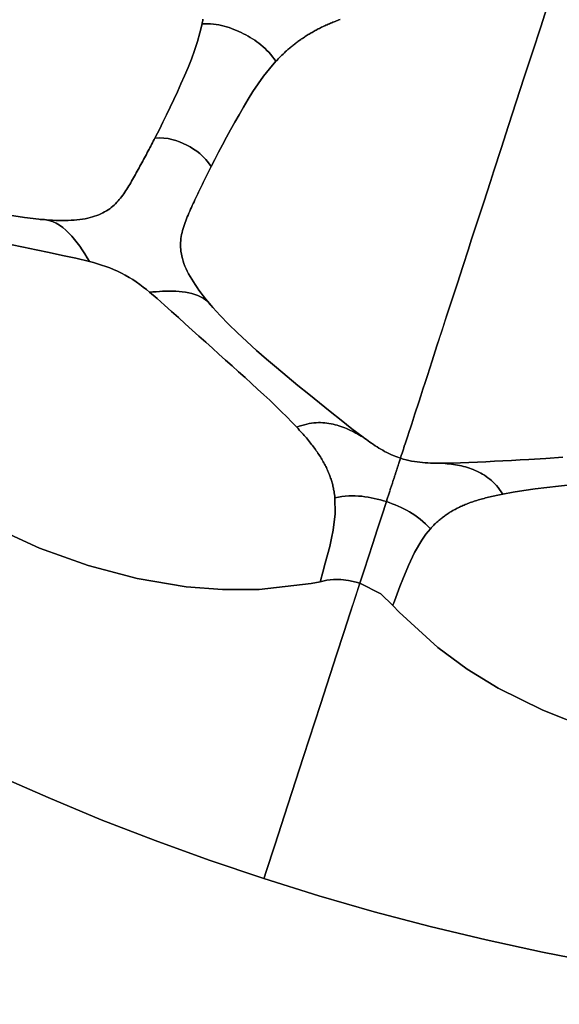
# Model space of a CAD drawing. Header units: centimetres. Extents: x -49.6 to 49.6, y -49.6 to 49.6.
# Tile 2 of 61: x -20 to -9.6, y -49.6 to -30.6. Entities that reach past the tile are written whole.
import ezdxf

# ---------------------------------------------------------------- set-up
doc = ezdxf.new("R2010")
doc.units = ezdxf.units.CM
doc.layers.get('0').update_dxf_attribs({"true_color": 0x5890e1})

msp = doc.modelspace()

# ---------------------------------------------------------------- linework, layer by layer
at = {"color": 16, "true_color": 0x870606}
for points in [[(-13.86, -30.592, 0), (-13.884, -30.6, 0), (-13.907, -30.609, 0), (-13.93, -30.618, 0), (-13.953, -30.627, 0), (-13.976, -30.636, 0), (-13.999, -30.645, 0), (-14.022, -30.654, 0), (-14.044, -30.664, 0), (-14.067, -30.673, 0), (-14.089, -30.683, 0), (-14.111, -30.692, 0), (-14.132, -30.702, 0), (-14.154, -30.712, 0), (-14.175, -30.722, 0), (-14.197, -30.732, 0), (-14.218, -30.742, 0), (-14.239, -30.753, 0), (-14.259, -30.763, 0), (-14.28, -30.773, 0), (-14.301, -30.784, 0), (-14.321, -30.795, 0), (-14.341, -30.806, 0), (-14.361, -30.817, 0), (-14.381, -30.828, 0), (-14.4, -30.839, 0), (-14.42, -30.85, 0), (-14.439, -30.861, 0), (-14.458, -30.873, 0), (-14.477, -30.884, 0), (-14.495, -30.896, 0), (-14.514, -30.907, 0), (-14.532, -30.919, 0), (-14.55, -30.931, 0), (-14.568, -30.943, 0), (-14.586, -30.955, 0), (-14.604, -30.967, 0), (-14.621, -30.979, 0), (-14.639, -30.992, 0), (-14.656, -31.004, 0), (-14.673, -31.016, 0), (-14.69, -31.029, 0), (-14.707, -31.042, 0), (-14.723, -31.054, 0), (-14.74, -31.067, 0), (-14.756, -31.08, 0), (-14.772, -31.093, 0), (-14.788, -31.106, 0), (-14.804, -31.119, 0), (-14.82, -31.132, 0), (-14.836, -31.145, 0), (-14.851, -31.158, 0), (-14.866, -31.172, 0), (-14.881, -31.185, 0), (-14.896, -31.199, 0), (-14.911, -31.212, 0), (-14.936, -31.235, 0), (-14.96, -31.258, 0), (-14.984, -31.281, 0), (-15.008, -31.305, 0), (-15.031, -31.328, 0), (-15.054, -31.352, 0), (-15.077, -31.375, 0), (-15.099, -31.399, 0), (-15.223, -31.542, 0), (-15.338, -31.687, 0), (-15.444, -31.835, 0), (-15.543, -31.983, 0), (-15.636, -32.132, 0), (-15.724, -32.282, 0), (-15.809, -32.43, 0), (-15.893, -32.577, 0), (-15.974, -32.723, 0), (-16.054, -32.867, 0), (-16.132, -33.01, 0), (-16.208, -33.152, 0), (-16.281, -33.293, 0), (-16.352, -33.432, 0), (-16.371, -33.471, 0), (-16.39, -33.51, 0), (-16.409, -33.548, 0), (-16.428, -33.586, 0), (-16.446, -33.624, 0), (-16.465, -33.662, 0), (-16.483, -33.7, 0), (-16.502, -33.738, 0), (-16.52, -33.775, 0), (-16.539, -33.813, 0), (-16.557, -33.851, 0), (-16.575, -33.888, 0), (-16.593, -33.925, 0), (-16.61, -33.962, 0), (-16.628, -33.999, 0), (-16.645, -34.036, 0), (-16.663, -34.074, 0), (-16.68, -34.111, 0), (-16.697, -34.147, 0), (-16.714, -34.184, 0), (-16.73, -34.221, 0), (-16.747, -34.258, 0), (-16.763, -34.294, 0), (-16.779, -34.331, 0), (-16.795, -34.368, 0), (-16.811, -34.404, 0), (-16.826, -34.441, 0), (-16.84, -34.478, 0), (-16.854, -34.515, 0), (-16.867, -34.552, 0), (-16.88, -34.59, 0), (-16.891, -34.627, 0), (-16.902, -34.666, 0), (-16.912, -34.705, 0), (-16.92, -34.744, 0), (-16.927, -34.783, 0), (-16.933, -34.823, 0), (-16.938, -34.863, 0), (-16.94, -34.904, 0), (-16.941, -34.946, 0), (-16.94, -34.989, 0), (-16.938, -35.032, 0), (-16.933, -35.076, 0), (-16.926, -35.121, 0), (-16.917, -35.166, 0), (-16.906, -35.211, 0), (-16.892, -35.258, 0), (-16.876, -35.305, 0), (-16.856, -35.355, 0), (-16.835, -35.405, 0), (-16.811, -35.456, 0), (-16.785, -35.507, 0), (-16.757, -35.558, 0), (-16.726, -35.609, 0), (-16.694, -35.661, 0), (-16.66, -35.713, 0), (-16.623, -35.767, 0), (-16.585, -35.821, 0), (-16.544, -35.876, 0), (-16.503, -35.93, 0), (-16.459, -35.986, 0), (-16.413, -36.041, 0), (-16.367, -36.097, 0), (-16.318, -36.152, 0), (-16.176, -36.309, 0), (-16.013, -36.477, 0), (-15.843, -36.644, 0), (-15.662, -36.814, 0), (-15.474, -36.984, 0), (-15.282, -37.152, 0), (-15.088, -37.317, 0), (-14.882, -37.489, 0), (-14.674, -37.66, 0), (-14.465, -37.83, 0), (-14.258, -37.998, 0), (-14.05, -38.165, 0), (-13.842, -38.331, 0), (-13.633, -38.496, 0), (-13.415, -38.661, 0), (-13.384, -38.684, 0), (-13.351, -38.708, 0), (-13.318, -38.732, 0), (-13.284, -38.756, 0), (-13.25, -38.779, 0), (-13.215, -38.803, 0), (-13.18, -38.826, 0), (-13.144, -38.849, 0), (-13.11, -38.87, 0), (-13.074, -38.892, 0), (-13.037, -38.913, 0), (-12.999, -38.935, 0), (-12.96, -38.956, 0), (-12.919, -38.976, 0), (-12.877, -38.996, 0), (-12.834, -39.015, 0), (-12.765, -39.043, 0), (-12.694, -39.068, 0), (-12.677, -39.016, 0), (-12.662, -38.97, 0), (-12.649, -38.929, 0), (-12.637, -38.894, 0), (-12.627, -38.864, 0), (-12.619, -38.837, 0), (-12.603, -38.788, 0), (-12.584, -38.732, 0), (-12.56, -38.656, 0), (-12.525, -38.548, 0), (-12.502, -38.479, 0), (-12.477, -38.4, 0), (-12.414, -38.208, 0), (-12.341, -37.983, 0), (-12.302, -37.861, 0), (-12.26, -37.734, 0), (-12.217, -37.602, 0), (-12.173, -37.466, 0), (-12.082, -37.185, 0), (-11.988, -36.895, 0), (-11.891, -36.599, 0), (-11.795, -36.301, 0), (-11.745, -36.15, 0), (-11.696, -35.997, 0), (-11.595, -35.686, 0), (-11.49, -35.364, 0), (-11.382, -35.03, 0), (-11.325, -34.857, 0), (-11.268, -34.68, 0), (-11.148, -34.311, 0), (-11.086, -34.118, 0), (-11.022, -33.922, 0), (-10.956, -33.719, 0), (-10.888, -33.512, 0), (-10.749, -33.084, 0), (-10.605, -32.64, 0), (-10.456, -32.18, 0), (-10.302, -31.707, 0), (-10.145, -31.223, 0), (-9.985, -30.732, 0), (-9.826, -30.243, 0)], [(-9.826, -30.243, 0), (-9.985, -30.732, 0), (-10.145, -31.223, 0), (-10.302, -31.707, 0), (-10.456, -32.18, 0), (-10.605, -32.64, 0), (-10.75, -33.084, 0), (-10.889, -33.512, 0), (-10.956, -33.719, 0), (-11.022, -33.922, 0), (-11.086, -34.118, 0), (-11.148, -34.311, 0), (-11.268, -34.68, 0), (-11.326, -34.857, 0), (-11.382, -35.03, 0), (-11.491, -35.364, 0), (-11.595, -35.686, 0), (-11.696, -35.997, 0), (-11.746, -36.15, 0), (-11.795, -36.301, 0), (-11.892, -36.599, 0), (-11.988, -36.895, 0), (-12.082, -37.185, 0), (-12.174, -37.466, 0), (-12.218, -37.602, 0), (-12.261, -37.734, 0), (-12.302, -37.861, 0), (-12.342, -37.983, 0), (-12.415, -38.208, 0), (-12.477, -38.4, 0), (-12.503, -38.479, 0), (-12.525, -38.548, 0), (-12.56, -38.656, 0), (-12.585, -38.732, 0), (-12.603, -38.788, 0), (-12.619, -38.837, 0), (-12.628, -38.864, 0), (-12.637, -38.894, 0), (-12.649, -38.929, 0), (-12.662, -38.97, 0), (-12.677, -39.016, 0), (-12.694, -39.068, 0), (-12.64, -39.085, 0), (-12.586, -39.099, 0), (-12.533, -39.112, 0), (-12.479, -39.122, 0), (-12.425, -39.132, 0), (-12.372, -39.139, 0), (-12.319, -39.146, 0), (-12.269, -39.151, 0), (-12.216, -39.155, 0), (-12.165, -39.158, 0), (-12.115, -39.16, 0), (-12.066, -39.162, 0), (-12.016, -39.163, 0), (-11.966, -39.164, 0), (-11.917, -39.164, 0), (-11.869, -39.163, 0), (-11.701, -39.16, 0), (-11.536, -39.155, 0), (-11.372, -39.149, 0), (-11.208, -39.141, 0), (-11.044, -39.134, 0), (-10.88, -39.126, 0), (-10.715, -39.117, 0), (-10.549, -39.109, 0), (-10.384, -39.1, 0), (-10.217, -39.091, 0), (-9.887, -39.07, 0), (-9.56, -39.046, 0)], [(-20.242, -34.373, 0), (-19.955, -34.418, 0), (-19.678, -34.45, 0), (-19.653, -34.452, 0), (-19.593, -34.458, 0), (-19.533, -34.462, 0), (-19.474, -34.466, 0), (-19.415, -34.469, 0), (-19.352, -34.471, 0), (-19.29, -34.473, 0), (-19.229, -34.473, 0), (-19.168, -34.473, 0), (-19.11, -34.471, 0), (-19.053, -34.469, 0), (-18.997, -34.465, 0), (-18.943, -34.46, 0), (-18.889, -34.454, 0), (-18.837, -34.447, 0), (-18.785, -34.439, 0), (-18.735, -34.429, 0), (-18.689, -34.418, 0), (-18.644, -34.406, 0), (-18.601, -34.393, 0), (-18.559, -34.379, 0), (-18.519, -34.363, 0), (-18.481, -34.346, 0), (-18.443, -34.328, 0), (-18.407, -34.308, 0), (-18.374, -34.288, 0), (-18.341, -34.268, 0), (-18.31, -34.246, 0), (-18.281, -34.223, 0), (-18.252, -34.199, 0), (-18.224, -34.175, 0), (-18.198, -34.149, 0), (-18.172, -34.123, 0), (-18.148, -34.097, 0), (-18.125, -34.07, 0), (-18.102, -34.043, 0), (-18.08, -34.014, 0), (-18.059, -33.986, 0), (-18.038, -33.957, 0), (-18.018, -33.927, 0), (-17.998, -33.897, 0), (-17.979, -33.867, 0), (-17.96, -33.837, 0), (-17.941, -33.806, 0), (-17.922, -33.776, 0), (-17.904, -33.744, 0), (-17.886, -33.713, 0), (-17.868, -33.682, 0), (-17.85, -33.65, 0), (-17.832, -33.619, 0), (-17.814, -33.587, 0), (-17.796, -33.555, 0), (-17.778, -33.523, 0), (-17.76, -33.491, 0), (-17.743, -33.459, 0), (-17.725, -33.426, 0), (-17.707, -33.394, 0), (-17.689, -33.361, 0), (-17.672, -33.328, 0), (-17.654, -33.296, 0), (-17.636, -33.263, 0), (-17.619, -33.229, 0), (-17.601, -33.196, 0), (-17.583, -33.163, 0), (-17.566, -33.129, 0), (-17.549, -33.098, 0), (-17.533, -33.068, 0), (-17.517, -33.037, 0), (-17.5, -33.006, 0), (-17.484, -32.975, 0), (-17.468, -32.944, 0), (-17.451, -32.912, 0), (-17.435, -32.881, 0), (-17.422, -32.857, 0), (-17.351, -32.718, 0), (-17.281, -32.576, 0), (-17.211, -32.432, 0), (-17.142, -32.286, 0), (-17.073, -32.137, 0), (-17.003, -31.986, 0), (-16.934, -31.833, 0), (-16.864, -31.677, 0), (-16.796, -31.518, 0), (-16.73, -31.355, 0), (-16.669, -31.189, 0), (-16.613, -31.017, 0), (-16.566, -30.847, 0), (-16.526, -30.672, 0), (-16.523, -30.656, 0), (-16.519, -30.633, 0), (-16.514, -30.609, 0), (-16.51, -30.586, 0)], [(-16.51, -30.586, 0), (-16.514, -30.609, 0), (-16.519, -30.633, 0), (-16.523, -30.656, 0), (-16.526, -30.672, 0), (-16.47, -30.672, 0), (-16.416, -30.673, 0), (-16.362, -30.676, 0), (-16.304, -30.681, 0), (-16.253, -30.688, 0), (-16.202, -30.696, 0), (-16.15, -30.707, 0), (-16.099, -30.72, 0), (-16.052, -30.733, 0), (-16.004, -30.748, 0), (-15.956, -30.765, 0), (-15.909, -30.783, 0), (-15.862, -30.802, 0), (-15.816, -30.822, 0), (-15.771, -30.843, 0), (-15.726, -30.865, 0), (-15.682, -30.888, 0), (-15.637, -30.913, 0), (-15.594, -30.938, 0), (-15.551, -30.965, 0), (-15.509, -30.993, 0), (-15.468, -31.021, 0), (-15.427, -31.051, 0), (-15.388, -31.082, 0), (-15.348, -31.116, 0), (-15.309, -31.151, 0), (-15.272, -31.187, 0), (-15.236, -31.225, 0), (-15.198, -31.268, 0), (-15.165, -31.311, 0), (-15.132, -31.354, 0), (-15.099, -31.399, 0), (-15.077, -31.375, 0), (-15.054, -31.352, 0), (-15.031, -31.328, 0), (-15.008, -31.305, 0), (-14.984, -31.281, 0), (-14.96, -31.258, 0), (-14.936, -31.235, 0), (-14.911, -31.212, 0), (-14.896, -31.199, 0), (-14.881, -31.185, 0), (-14.866, -31.172, 0), (-14.851, -31.158, 0), (-14.836, -31.145, 0), (-14.82, -31.132, 0), (-14.804, -31.119, 0), (-14.788, -31.106, 0), (-14.772, -31.093, 0), (-14.756, -31.08, 0), (-14.74, -31.067, 0), (-14.723, -31.054, 0), (-14.707, -31.042, 0), (-14.69, -31.029, 0), (-14.673, -31.016, 0), (-14.656, -31.004, 0), (-14.639, -30.992, 0), (-14.621, -30.979, 0), (-14.604, -30.967, 0), (-14.586, -30.955, 0), (-14.568, -30.943, 0), (-14.55, -30.931, 0), (-14.532, -30.919, 0), (-14.514, -30.907, 0), (-14.495, -30.896, 0), (-14.477, -30.884, 0), (-14.458, -30.873, 0), (-14.439, -30.861, 0), (-14.42, -30.85, 0), (-14.4, -30.839, 0), (-14.381, -30.828, 0), (-14.361, -30.817, 0), (-14.341, -30.806, 0), (-14.321, -30.795, 0), (-14.301, -30.784, 0), (-14.28, -30.773, 0), (-14.259, -30.763, 0), (-14.239, -30.753, 0), (-14.218, -30.742, 0), (-14.197, -30.732, 0), (-14.175, -30.722, 0), (-14.154, -30.712, 0), (-14.132, -30.702, 0), (-14.111, -30.692, 0), (-14.089, -30.683, 0), (-14.067, -30.673, 0), (-14.044, -30.664, 0), (-14.022, -30.654, 0), (-13.999, -30.645, 0), (-13.976, -30.636, 0), (-13.953, -30.627, 0), (-13.93, -30.618, 0), (-13.907, -30.609, 0), (-13.884, -30.6, 0), (-13.86, -30.592, 0)], [(-20.223, -34.938, 0), (-19.976, -34.99, 0), (-19.728, -35.042, 0), (-19.476, -35.094, 0), (-19.221, -35.148, 0), (-18.964, -35.204, 0), (-18.698, -35.268, 0), (-18.745, -35.193, 0), (-18.792, -35.117, 0), (-18.839, -35.043, 0), (-18.888, -34.971, 0), (-18.938, -34.904, 0), (-18.989, -34.839, 0), (-19.043, -34.776, 0), (-19.099, -34.717, 0), (-19.156, -34.662, 0), (-19.216, -34.612, 0), (-19.279, -34.566, 0), (-19.344, -34.527, 0), (-19.414, -34.494, 0), (-19.488, -34.471, 0), (-19.57, -34.457, 0), (-19.653, -34.452, 0), (-19.678, -34.45, 0), (-19.955, -34.418, 0), (-20.242, -34.373, 0)], [(-20.577, -40.386, 0), (-19.663, -40.805, 0), (-18.725, -41.142, 0), (-17.777, -41.392, 0), (-16.831, -41.549, 0), (-16.129, -41.603, 0), (-15.425, -41.601, 0), (-14.418, -41.487, 0), (-14.244, -41.453, 0), (-14.239, -41.436, 0), (-14.191, -41.265, 0), (-14.145, -41.097, 0), (-14.102, -40.933, 0), (-14.061, -40.772, 0), (-14.024, -40.614, 0), (-13.993, -40.457, 0), (-13.955, -40.144, 0), (-13.96, -39.829, 0), (-13.962, -39.812, 0), (-13.964, -39.794, 0), (-13.966, -39.777, 0), (-13.969, -39.76, 0), (-13.971, -39.743, 0), (-13.974, -39.725, 0), (-13.977, -39.708, 0), (-13.98, -39.69, 0), (-13.984, -39.669, 0), (-13.988, -39.647, 0), (-13.993, -39.626, 0), (-13.998, -39.604, 0), (-14.003, -39.582, 0), (-14.009, -39.561, 0), (-14.015, -39.539, 0), (-14.021, -39.517, 0), (-14.028, -39.495, 0), (-14.035, -39.473, 0), (-14.042, -39.451, 0), (-14.05, -39.429, 0), (-14.058, -39.407, 0), (-14.066, -39.385, 0), (-14.075, -39.362, 0), (-14.084, -39.34, 0), (-14.094, -39.317, 0), (-14.104, -39.295, 0), (-14.114, -39.272, 0), (-14.125, -39.249, 0), (-14.136, -39.227, 0), (-14.148, -39.203, 0), (-14.16, -39.18, 0), (-14.172, -39.157, 0), (-14.185, -39.134, 0), (-14.198, -39.111, 0), (-14.212, -39.087, 0), (-14.226, -39.064, 0), (-14.241, -39.04, 0), (-14.256, -39.016, 0), (-14.271, -38.993, 0), (-14.287, -38.969, 0), (-14.304, -38.945, 0), (-14.32, -38.921, 0), (-14.337, -38.897, 0), (-14.355, -38.872, 0), (-14.373, -38.848, 0), (-14.391, -38.824, 0), (-14.411, -38.799, 0), (-14.43, -38.774, 0), (-14.45, -38.75, 0), (-14.47, -38.725, 0), (-14.49, -38.7, 0), (-14.511, -38.675, 0), (-14.532, -38.65, 0), (-14.554, -38.625, 0), (-14.576, -38.6, 0), (-14.599, -38.575, 0), (-14.623, -38.548, 0), (-14.647, -38.522, 0), (-14.671, -38.495, 0), (-14.696, -38.468, 0), (-14.789, -38.37, 0), (-14.891, -38.266, 0), (-14.997, -38.161, 0), (-15.107, -38.055, 0), (-15.219, -37.948, 0), (-15.334, -37.84, 0), (-15.452, -37.732, 0), (-15.572, -37.621, 0), (-15.695, -37.51, 0), (-15.819, -37.398, 0), (-15.945, -37.285, 0), (-16.071, -37.172, 0), (-16.199, -37.058, 0), (-16.327, -36.943, 0), (-16.455, -36.827, 0), (-16.586, -36.709, 0), (-16.718, -36.59, 0), (-16.849, -36.47, 0), (-16.981, -36.35, 0), (-17.115, -36.229, 0), (-17.25, -36.107, 0), (-17.391, -35.983, 0), (-17.539, -35.859, 0), (-17.6, -35.81, 0), (-17.664, -35.76, 0), (-17.73, -35.711, 0), (-17.799, -35.662, 0), (-17.866, -35.617, 0), (-17.936, -35.574, 0), (-18.008, -35.533, 0), (-18.083, -35.493, 0), (-18.159, -35.456, 0), (-18.235, -35.422, 0), (-18.31, -35.391, 0), (-18.386, -35.363, 0), (-18.466, -35.336, 0), (-18.545, -35.311, 0), (-18.623, -35.288, 0), (-18.698, -35.268, 0), (-18.964, -35.204, 0), (-19.221, -35.148, 0), (-19.476, -35.094, 0), (-19.728, -35.042, 0), (-19.976, -34.99, 0), (-20.223, -34.938, 0)], [(-9.56, -39.046, 0), (-9.887, -39.07, 0), (-10.217, -39.091, 0), (-10.384, -39.1, 0), (-10.549, -39.109, 0), (-10.715, -39.117, 0), (-10.88, -39.126, 0), (-11.044, -39.134, 0), (-11.208, -39.141, 0), (-11.372, -39.149, 0), (-11.536, -39.155, 0), (-11.701, -39.16, 0), (-11.869, -39.163, 0), (-11.829, -39.168, 0), (-11.789, -39.173, 0), (-11.75, -39.177, 0), (-11.71, -39.182, 0), (-11.67, -39.187, 0), (-11.631, -39.193, 0), (-11.592, -39.2, 0), (-11.553, -39.207, 0), (-11.515, -39.216, 0), (-11.476, -39.225, 0), (-11.438, -39.235, 0), (-11.4, -39.247, 0), (-11.363, -39.259, 0), (-11.326, -39.272, 0), (-11.289, -39.286, 0), (-11.252, -39.302, 0), (-11.216, -39.318, 0), (-11.18, -39.336, 0), (-11.144, -39.354, 0), (-11.108, -39.374, 0), (-11.073, -39.396, 0), (-11.038, -39.418, 0), (-11.004, -39.443, 0), (-10.97, -39.469, 0), (-10.937, -39.497, 0), (-10.904, -39.528, 0), (-10.872, -39.56, 0), (-10.84, -39.596, 0), (-10.809, -39.633, 0), (-10.779, -39.674, 0), (-10.749, -39.717, 0), (-10.719, -39.76, 0), (-10.517, -39.724, 0), (-10.308, -39.69, 0), (-10.091, -39.66, 0), (-9.868, -39.631, 0), (-9.639, -39.604, 0), (-9.407, -39.578, 0)], [(-9.407, -39.578, 0), (-9.639, -39.604, 0), (-9.868, -39.631, 0), (-10.091, -39.66, 0), (-10.308, -39.69, 0), (-10.517, -39.724, 0), (-10.719, -39.76, 0), (-10.751, -39.766, 0), (-10.782, -39.772, 0), (-10.813, -39.779, 0), (-10.844, -39.785, 0), (-10.874, -39.792, 0), (-10.904, -39.799, 0), (-10.934, -39.805, 0), (-10.964, -39.812, 0), (-10.993, -39.819, 0), (-11.022, -39.827, 0), (-11.051, -39.834, 0), (-11.079, -39.842, 0), (-11.107, -39.849, 0), (-11.135, -39.857, 0), (-11.162, -39.865, 0), (-11.189, -39.873, 0), (-11.216, -39.881, 0), (-11.243, -39.89, 0), (-11.269, -39.898, 0), (-11.295, -39.907, 0), (-11.32, -39.916, 0), (-11.345, -39.925, 0), (-11.37, -39.934, 0), (-11.394, -39.943, 0), (-11.418, -39.953, 0), (-11.442, -39.962, 0), (-11.465, -39.972, 0), (-11.488, -39.982, 0), (-11.511, -39.992, 0), (-11.533, -40.002, 0), (-11.555, -40.012, 0), (-11.576, -40.023, 0), (-11.597, -40.034, 0), (-11.619, -40.044, 0), (-11.639, -40.055, 0), (-11.659, -40.067, 0), (-11.679, -40.078, 0), (-11.699, -40.089, 0), (-11.718, -40.1, 0), (-11.737, -40.112, 0), (-11.756, -40.124, 0), (-11.775, -40.136, 0), (-11.793, -40.148, 0), (-11.811, -40.16, 0), (-11.828, -40.172, 0), (-11.846, -40.185, 0), (-11.863, -40.197, 0), (-11.88, -40.21, 0), (-11.896, -40.223, 0), (-11.912, -40.236, 0), (-11.929, -40.249, 0), (-11.944, -40.262, 0), (-11.96, -40.275, 0), (-11.975, -40.289, 0), (-11.99, -40.302, 0), (-12.005, -40.315, 0), (-12.019, -40.329, 0), (-12.034, -40.343, 0), (-12.048, -40.357, 0), (-12.062, -40.371, 0), (-12.075, -40.385, 0), (-12.089, -40.4, 0), (-12.102, -40.414, 0), (-12.115, -40.428, 0), (-12.203, -40.535, 0), (-12.283, -40.647, 0), (-12.422, -40.885, 0), (-12.541, -41.138, 0), (-12.65, -41.406, 0), (-12.704, -41.546, 0), (-12.758, -41.686, 0), (-12.812, -41.83, 0), (-12.839, -41.904, 0), (-12.841, -41.909, 0), (-12.72, -42.04, 0), (-11.972, -42.724, 0), (-11.404, -43.139, 0), (-10.805, -43.507, 0), (-9.947, -43.936, 0), (-9.033, -44.292, 0)], [(-20.519, -45.175, 0), (-19.5, -45.624, 0), (-18.472, -46.05, 0), (-17.434, -46.453, 0), (-16.387, -46.832, 0), (-15.332, -47.188, 0), (-15.327, -47.171, 0), (-15.287, -47.049, 0), (-15.122, -46.541, 0), (-14.87, -45.766, 0), (-14.565, -44.827, 0), (-14.24, -43.826, 0), (-13.928, -42.866, 0), (-13.787, -42.434, 0), (-13.663, -42.051, 0), (-13.558, -41.729, 0), (-13.478, -41.482, 0), (-13.549, -41.461, 0), (-13.696, -41.427, 0), (-13.843, -41.408, 0), (-13.985, -41.407, 0), (-14.118, -41.425, 0), (-14.244, -41.453, 0), (-14.418, -41.487, 0), (-15.425, -41.601, 0), (-16.129, -41.603, 0), (-16.831, -41.549, 0), (-17.777, -41.392, 0), (-18.725, -41.142, 0), (-19.663, -40.805, 0), (-20.577, -40.386, 0)], [(-9.033, -44.292, 0), (-9.947, -43.936, 0), (-10.805, -43.507, 0), (-11.404, -43.139, 0), (-11.972, -42.724, 0), (-12.72, -42.04, 0), (-12.841, -41.909, 0), (-13.073, -41.687, 0), (-13.478, -41.482, 0), (-13.559, -41.729, 0), (-13.663, -42.051, 0), (-13.788, -42.434, 0), (-13.928, -42.866, 0), (-14.24, -43.826, 0), (-14.565, -44.827, 0), (-14.87, -45.766, 0), (-15.122, -46.541, 0), (-15.287, -47.049, 0), (-15.327, -47.171, 0), (-15.332, -47.188, 0), (-14.27, -47.52, 0), (-13.2, -47.829, 0), (-12.123, -48.113, 0), (-11.041, -48.373, 0), (-9.953, -48.608, 0), (-8.859, -48.819, 0)], [(0, -49.617, 0), (-1.113, -49.604, 0), (-2.226, -49.567, 0), (-3.338, -49.504, 0), (-4.448, -49.417, 0), (-5.555, -49.305, 0), (-6.66, -49.168, 0), (-7.762, -49.006, 0), (-8.859, -48.819, 0), (-9.953, -48.608, 0), (-11.041, -48.373, 0), (-12.123, -48.113, 0), (-13.2, -47.829, 0), (-14.27, -47.52, 0), (-15.332, -47.188, 0), (-16.387, -46.832, 0), (-17.434, -46.453, 0), (-18.472, -46.05, 0), (-19.501, -45.624, 0), (-20.519, -45.175, 0)]]:
    msp.add_polyline3d(points, dxfattribs=at)
for points in [[(-17.422, -32.857, 0), (-17.435, -32.881, 0), (-17.348, -32.878, 0), (-17.264, -32.881, 0), (-17.183, -32.892, 0), (-17.107, -32.908, 0), (-17.032, -32.93, 0), (-16.961, -32.955, 0), (-16.891, -32.985, 0), (-16.822, -33.017, 0), (-16.756, -33.053, 0), (-16.691, -33.093, 0), (-16.628, -33.136, 0), (-16.567, -33.183, 0), (-16.508, -33.236, 0), (-16.453, -33.294, 0), (-16.401, -33.36, 0), (-16.352, -33.432, 0), (-16.281, -33.293, 0), (-16.208, -33.152, 0), (-16.132, -33.01, 0), (-16.054, -32.867, 0), (-15.974, -32.723, 0), (-15.893, -32.577, 0), (-15.809, -32.43, 0), (-15.724, -32.282, 0), (-15.636, -32.132, 0), (-15.543, -31.983, 0), (-15.444, -31.835, 0), (-15.338, -31.687, 0), (-15.223, -31.542, 0), (-15.099, -31.399, 0), (-15.132, -31.354, 0), (-15.165, -31.311, 0), (-15.198, -31.268, 0), (-15.236, -31.225, 0), (-15.272, -31.187, 0), (-15.309, -31.151, 0), (-15.348, -31.116, 0), (-15.388, -31.082, 0), (-15.427, -31.051, 0), (-15.468, -31.021, 0), (-15.509, -30.993, 0), (-15.551, -30.965, 0), (-15.594, -30.938, 0), (-15.637, -30.913, 0), (-15.682, -30.888, 0), (-15.726, -30.865, 0), (-15.771, -30.843, 0), (-15.816, -30.822, 0), (-15.862, -30.802, 0), (-15.909, -30.783, 0), (-15.956, -30.765, 0), (-16.004, -30.748, 0), (-16.052, -30.733, 0), (-16.099, -30.72, 0), (-16.15, -30.707, 0), (-16.202, -30.696, 0), (-16.253, -30.688, 0), (-16.304, -30.681, 0), (-16.362, -30.676, 0), (-16.416, -30.673, 0), (-16.47, -30.672, 0), (-16.526, -30.672, 0), (-16.566, -30.847, 0), (-16.613, -31.017, 0), (-16.669, -31.189, 0), (-16.73, -31.355, 0), (-16.796, -31.518, 0), (-16.864, -31.677, 0), (-16.934, -31.833, 0), (-17.003, -31.986, 0), (-17.073, -32.137, 0), (-17.142, -32.286, 0), (-17.211, -32.432, 0), (-17.281, -32.576, 0), (-17.351, -32.718, 0)], [(-19.099, -34.717, 0), (-19.043, -34.776, 0), (-18.989, -34.839, 0), (-18.938, -34.904, 0), (-18.888, -34.971, 0), (-18.839, -35.043, 0), (-18.792, -35.117, 0), (-18.745, -35.193, 0), (-18.698, -35.268, 0), (-18.623, -35.288, 0), (-18.545, -35.311, 0), (-18.466, -35.336, 0), (-18.386, -35.363, 0), (-18.31, -35.391, 0), (-18.235, -35.422, 0), (-18.159, -35.456, 0), (-18.083, -35.493, 0), (-18.008, -35.533, 0), (-17.936, -35.574, 0), (-17.866, -35.617, 0), (-17.799, -35.662, 0), (-17.73, -35.711, 0), (-17.664, -35.76, 0), (-17.6, -35.81, 0), (-17.539, -35.859, 0), (-17.476, -35.854, 0), (-17.413, -35.85, 0), (-17.35, -35.845, 0), (-17.287, -35.841, 0), (-17.224, -35.839, 0), (-17.161, -35.838, 0), (-17.097, -35.839, 0), (-17.034, -35.841, 0), (-16.97, -35.846, 0), (-16.907, -35.852, 0), (-16.845, -35.861, 0), (-16.783, -35.873, 0), (-16.722, -35.887, 0), (-16.663, -35.904, 0), (-16.607, -35.925, 0), (-16.553, -35.949, 0), (-16.503, -35.976, 0), (-16.458, -36.007, 0), (-16.417, -36.041, 0), (-16.381, -36.076, 0), (-16.318, -36.152, 0), (-16.367, -36.097, 0), (-16.413, -36.041, 0), (-16.459, -35.986, 0), (-16.503, -35.93, 0), (-16.544, -35.876, 0), (-16.585, -35.821, 0), (-16.623, -35.767, 0), (-16.66, -35.713, 0), (-16.694, -35.661, 0), (-16.726, -35.609, 0), (-16.757, -35.558, 0), (-16.785, -35.507, 0), (-16.811, -35.456, 0), (-16.835, -35.405, 0), (-16.856, -35.355, 0), (-16.876, -35.305, 0), (-16.892, -35.258, 0), (-16.906, -35.211, 0), (-16.917, -35.166, 0), (-16.926, -35.121, 0), (-16.933, -35.076, 0), (-16.938, -35.032, 0), (-16.94, -34.989, 0), (-16.941, -34.946, 0), (-16.94, -34.904, 0), (-16.938, -34.863, 0), (-16.933, -34.823, 0), (-16.927, -34.783, 0), (-16.92, -34.744, 0), (-16.912, -34.705, 0), (-16.902, -34.666, 0), (-16.891, -34.627, 0), (-16.88, -34.59, 0), (-16.867, -34.552, 0), (-16.854, -34.515, 0), (-16.84, -34.478, 0), (-16.826, -34.441, 0), (-16.811, -34.404, 0), (-16.795, -34.368, 0), (-16.779, -34.331, 0), (-16.763, -34.294, 0), (-16.747, -34.258, 0), (-16.73, -34.221, 0), (-16.714, -34.184, 0), (-16.697, -34.147, 0), (-16.68, -34.111, 0), (-16.663, -34.074, 0), (-16.645, -34.036, 0), (-16.628, -33.999, 0), (-16.61, -33.962, 0), (-16.593, -33.925, 0), (-16.575, -33.888, 0), (-16.557, -33.851, 0), (-16.539, -33.813, 0), (-16.52, -33.775, 0), (-16.502, -33.738, 0), (-16.483, -33.7, 0), (-16.465, -33.662, 0), (-16.446, -33.624, 0), (-16.428, -33.586, 0), (-16.409, -33.548, 0), (-16.39, -33.51, 0), (-16.371, -33.471, 0), (-16.352, -33.432, 0), (-16.401, -33.36, 0), (-16.453, -33.294, 0), (-16.508, -33.236, 0), (-16.567, -33.183, 0), (-16.628, -33.136, 0), (-16.691, -33.093, 0), (-16.756, -33.053, 0), (-16.822, -33.017, 0), (-16.891, -32.985, 0), (-16.961, -32.955, 0), (-17.032, -32.93, 0), (-17.107, -32.908, 0), (-17.183, -32.892, 0), (-17.264, -32.881, 0), (-17.348, -32.878, 0), (-17.435, -32.881, 0), (-17.451, -32.912, 0), (-17.468, -32.944, 0), (-17.484, -32.975, 0), (-17.5, -33.006, 0), (-17.517, -33.037, 0), (-17.533, -33.068, 0), (-17.549, -33.098, 0), (-17.566, -33.129, 0), (-17.583, -33.163, 0), (-17.601, -33.196, 0), (-17.619, -33.229, 0), (-17.636, -33.263, 0), (-17.654, -33.296, 0), (-17.672, -33.328, 0), (-17.689, -33.361, 0), (-17.707, -33.394, 0), (-17.725, -33.426, 0), (-17.743, -33.459, 0), (-17.76, -33.491, 0), (-17.778, -33.523, 0), (-17.796, -33.555, 0), (-17.814, -33.587, 0), (-17.832, -33.619, 0), (-17.85, -33.65, 0), (-17.868, -33.682, 0), (-17.886, -33.713, 0), (-17.904, -33.744, 0), (-17.922, -33.776, 0), (-17.941, -33.806, 0), (-17.96, -33.837, 0), (-17.979, -33.867, 0), (-17.998, -33.897, 0), (-18.018, -33.927, 0), (-18.038, -33.957, 0), (-18.059, -33.986, 0), (-18.08, -34.014, 0), (-18.102, -34.043, 0), (-18.125, -34.07, 0), (-18.148, -34.097, 0), (-18.172, -34.123, 0), (-18.198, -34.149, 0), (-18.224, -34.175, 0), (-18.252, -34.199, 0), (-18.281, -34.223, 0), (-18.31, -34.246, 0), (-18.341, -34.268, 0), (-18.374, -34.288, 0), (-18.407, -34.308, 0), (-18.443, -34.328, 0), (-18.481, -34.346, 0), (-18.519, -34.363, 0), (-18.559, -34.379, 0), (-18.601, -34.393, 0), (-18.644, -34.406, 0), (-18.689, -34.418, 0), (-18.735, -34.429, 0), (-18.785, -34.439, 0), (-18.837, -34.447, 0), (-18.889, -34.454, 0), (-18.943, -34.46, 0), (-18.997, -34.465, 0), (-19.053, -34.469, 0), (-19.11, -34.471, 0), (-19.168, -34.473, 0), (-19.229, -34.473, 0), (-19.29, -34.473, 0), (-19.352, -34.471, 0), (-19.415, -34.469, 0), (-19.474, -34.466, 0), (-19.533, -34.462, 0), (-19.593, -34.458, 0), (-19.653, -34.452, 0), (-19.57, -34.457, 0), (-19.488, -34.471, 0), (-19.414, -34.494, 0), (-19.344, -34.527, 0), (-19.279, -34.566, 0), (-19.216, -34.612, 0), (-19.156, -34.662, 0)], [(-17.476, -35.854, 0), (-17.539, -35.859, 0), (-17.391, -35.983, 0), (-17.25, -36.107, 0), (-17.115, -36.229, 0), (-16.981, -36.35, 0), (-16.849, -36.47, 0), (-16.718, -36.59, 0), (-16.586, -36.709, 0), (-16.455, -36.827, 0), (-16.327, -36.943, 0), (-16.199, -37.058, 0), (-16.071, -37.172, 0), (-15.945, -37.285, 0), (-15.819, -37.398, 0), (-15.695, -37.51, 0), (-15.572, -37.621, 0), (-15.452, -37.732, 0), (-15.334, -37.84, 0), (-15.219, -37.948, 0), (-15.107, -38.055, 0), (-14.997, -38.161, 0), (-14.891, -38.266, 0), (-14.789, -38.37, 0), (-14.696, -38.468, 0), (-14.647, -38.45, 0), (-14.598, -38.433, 0), (-14.549, -38.419, 0), (-14.502, -38.406, 0), (-14.456, -38.396, 0), (-14.41, -38.389, 0), (-14.366, -38.384, 0), (-14.322, -38.38, 0), (-14.279, -38.379, 0), (-14.237, -38.379, 0), (-14.196, -38.381, 0), (-14.155, -38.385, 0), (-14.114, -38.389, 0), (-14.074, -38.395, 0), (-14.035, -38.402, 0), (-13.996, -38.41, 0), (-13.957, -38.42, 0), (-13.919, -38.43, 0), (-13.881, -38.441, 0), (-13.843, -38.453, 0), (-13.806, -38.466, 0), (-13.769, -38.48, 0), (-13.733, -38.495, 0), (-13.697, -38.511, 0), (-13.661, -38.528, 0), (-13.625, -38.545, 0), (-13.59, -38.563, 0), (-13.555, -38.582, 0), (-13.52, -38.602, 0), (-13.485, -38.622, 0), (-13.45, -38.642, 0), (-13.415, -38.661, 0), (-13.633, -38.496, 0), (-13.842, -38.331, 0), (-14.05, -38.165, 0), (-14.258, -37.998, 0), (-14.465, -37.83, 0), (-14.674, -37.66, 0), (-14.882, -37.489, 0), (-15.088, -37.317, 0), (-15.282, -37.152, 0), (-15.474, -36.984, 0), (-15.662, -36.814, 0), (-15.843, -36.644, 0), (-16.013, -36.477, 0), (-16.176, -36.309, 0), (-16.318, -36.152, 0), (-16.381, -36.076, 0), (-16.417, -36.041, 0), (-16.458, -36.007, 0), (-16.503, -35.976, 0), (-16.553, -35.949, 0), (-16.607, -35.925, 0), (-16.663, -35.904, 0), (-16.722, -35.887, 0), (-16.783, -35.873, 0), (-16.845, -35.861, 0), (-16.907, -35.852, 0), (-16.97, -35.846, 0), (-17.034, -35.841, 0), (-17.097, -35.839, 0), (-17.161, -35.838, 0), (-17.224, -35.839, 0), (-17.287, -35.841, 0), (-17.35, -35.845, 0), (-17.413, -35.85, 0)], [(-14.647, -38.45, 0), (-14.696, -38.468, 0), (-14.671, -38.495, 0), (-14.647, -38.522, 0), (-14.623, -38.548, 0), (-14.599, -38.575, 0), (-14.576, -38.6, 0), (-14.554, -38.625, 0), (-14.532, -38.65, 0), (-14.511, -38.675, 0), (-14.49, -38.7, 0), (-14.47, -38.725, 0), (-14.45, -38.75, 0), (-14.43, -38.774, 0), (-14.411, -38.799, 0), (-14.391, -38.824, 0), (-14.373, -38.848, 0), (-14.355, -38.872, 0), (-14.337, -38.897, 0), (-14.32, -38.921, 0), (-14.304, -38.945, 0), (-14.287, -38.969, 0), (-14.271, -38.993, 0), (-14.256, -39.016, 0), (-14.241, -39.04, 0), (-14.226, -39.064, 0), (-14.212, -39.087, 0), (-14.198, -39.111, 0), (-14.185, -39.134, 0), (-14.172, -39.157, 0), (-14.16, -39.18, 0), (-14.148, -39.203, 0), (-14.136, -39.227, 0), (-14.125, -39.249, 0), (-14.114, -39.272, 0), (-14.104, -39.295, 0), (-14.094, -39.317, 0), (-14.084, -39.34, 0), (-14.075, -39.362, 0), (-14.066, -39.385, 0), (-14.058, -39.407, 0), (-14.05, -39.429, 0), (-14.042, -39.451, 0), (-14.035, -39.473, 0), (-14.028, -39.495, 0), (-14.021, -39.517, 0), (-14.015, -39.539, 0), (-14.009, -39.561, 0), (-14.003, -39.582, 0), (-13.998, -39.604, 0), (-13.993, -39.626, 0), (-13.988, -39.647, 0), (-13.984, -39.669, 0), (-13.98, -39.69, 0), (-13.977, -39.708, 0), (-13.974, -39.725, 0), (-13.971, -39.743, 0), (-13.969, -39.76, 0), (-13.966, -39.777, 0), (-13.964, -39.794, 0), (-13.962, -39.812, 0), (-13.96, -39.829, 0), (-13.892, -39.818, 0), (-13.827, -39.809, 0), (-13.763, -39.801, 0), (-13.693, -39.796, 0), (-13.63, -39.794, 0), (-13.567, -39.795, 0), (-13.504, -39.798, 0), (-13.44, -39.803, 0), (-13.38, -39.81, 0), (-13.32, -39.819, 0), (-13.26, -39.83, 0), (-13.2, -39.842, 0), (-13.141, -39.856, 0), (-13.082, -39.871, 0), (-13.023, -39.888, 0), (-12.966, -39.906, 0), (-12.96, -39.888, 0), (-12.954, -39.87, 0), (-12.948, -39.852, 0), (-12.942, -39.833, 0), (-12.936, -39.815, 0), (-12.931, -39.797, 0), (-12.925, -39.778, 0), (-12.919, -39.76, 0), (-12.913, -39.742, 0), (-12.907, -39.724, 0), (-12.901, -39.706, 0), (-12.895, -39.689, 0), (-12.89, -39.671, 0), (-12.884, -39.653, 0), (-12.878, -39.635, 0), (-12.872, -39.618, 0), (-12.867, -39.6, 0), (-12.861, -39.583, 0), (-12.855, -39.566, 0), (-12.85, -39.549, 0), (-12.844, -39.531, 0), (-12.839, -39.514, 0), (-12.833, -39.498, 0), (-12.828, -39.481, 0), (-12.823, -39.464, 0), (-12.817, -39.448, 0), (-12.812, -39.432, 0), (-12.807, -39.416, 0), (-12.802, -39.4, 0), (-12.797, -39.385, 0), (-12.792, -39.369, 0), (-12.787, -39.354, 0), (-12.782, -39.34, 0), (-12.777, -39.326, 0), (-12.773, -39.312, 0), (-12.768, -39.298, 0), (-12.764, -39.285, 0), (-12.76, -39.272, 0), (-12.756, -39.259, 0), (-12.752, -39.247, 0), (-12.748, -39.235, 0), (-12.744, -39.224, 0), (-12.741, -39.213, 0), (-12.738, -39.203, 0), (-12.734, -39.193, 0), (-12.731, -39.184, 0), (-12.728, -39.175, 0), (-12.726, -39.166, 0), (-12.723, -39.158, 0), (-12.721, -39.151, 0), (-12.718, -39.144, 0), (-12.716, -39.137, 0), (-12.714, -39.131, 0), (-12.712, -39.125, 0), (-12.71, -39.119, 0), (-12.709, -39.114, 0), (-12.707, -39.109, 0), (-12.705, -39.104, 0), (-12.704, -39.099, 0), (-12.702, -39.094, 0), (-12.7, -39.088, 0), (-12.698, -39.082, 0), (-12.696, -39.076, 0), (-12.694, -39.068, 0), (-12.765, -39.043, 0), (-12.834, -39.015, 0), (-12.877, -38.996, 0), (-12.919, -38.976, 0), (-12.96, -38.956, 0), (-12.999, -38.935, 0), (-13.037, -38.913, 0), (-13.074, -38.892, 0), (-13.11, -38.87, 0), (-13.144, -38.849, 0), (-13.18, -38.826, 0), (-13.215, -38.803, 0), (-13.25, -38.779, 0), (-13.284, -38.756, 0), (-13.318, -38.732, 0), (-13.351, -38.708, 0), (-13.384, -38.684, 0), (-13.415, -38.661, 0), (-13.45, -38.642, 0), (-13.485, -38.622, 0), (-13.52, -38.602, 0), (-13.555, -38.582, 0), (-13.59, -38.563, 0), (-13.625, -38.545, 0), (-13.661, -38.528, 0), (-13.697, -38.511, 0), (-13.733, -38.495, 0), (-13.769, -38.48, 0), (-13.806, -38.466, 0), (-13.843, -38.453, 0), (-13.881, -38.441, 0), (-13.919, -38.43, 0), (-13.957, -38.42, 0), (-13.996, -38.41, 0), (-14.035, -38.402, 0), (-14.074, -38.395, 0), (-14.114, -38.389, 0), (-14.155, -38.385, 0), (-14.196, -38.381, 0), (-14.237, -38.379, 0), (-14.279, -38.379, 0), (-14.322, -38.38, 0), (-14.366, -38.384, 0), (-14.41, -38.389, 0), (-14.456, -38.396, 0), (-14.502, -38.406, 0), (-14.549, -38.419, 0), (-14.598, -38.433, 0)], [(-12.773, -39.312, 0), (-12.778, -39.326, 0), (-12.782, -39.34, 0), (-12.787, -39.354, 0), (-12.792, -39.369, 0), (-12.797, -39.385, 0), (-12.802, -39.4, 0), (-12.807, -39.416, 0), (-12.812, -39.432, 0), (-12.818, -39.448, 0), (-12.823, -39.464, 0), (-12.828, -39.481, 0), (-12.833, -39.498, 0), (-12.839, -39.514, 0), (-12.845, -39.531, 0), (-12.85, -39.549, 0), (-12.856, -39.566, 0), (-12.861, -39.583, 0), (-12.867, -39.6, 0), (-12.873, -39.618, 0), (-12.878, -39.635, 0), (-12.884, -39.653, 0), (-12.89, -39.671, 0), (-12.896, -39.689, 0), (-12.901, -39.706, 0), (-12.907, -39.724, 0), (-12.913, -39.742, 0), (-12.919, -39.76, 0), (-12.925, -39.778, 0), (-12.931, -39.797, 0), (-12.937, -39.815, 0), (-12.943, -39.833, 0), (-12.949, -39.852, 0), (-12.954, -39.87, 0), (-12.96, -39.888, 0), (-12.966, -39.906, 0), (-12.909, -39.925, 0), (-12.852, -39.946, 0), (-12.795, -39.968, 0), (-12.739, -39.992, 0), (-12.683, -40.017, 0), (-12.628, -40.044, 0), (-12.574, -40.072, 0), (-12.521, -40.101, 0), (-12.467, -40.134, 0), (-12.414, -40.169, 0), (-12.362, -40.206, 0), (-12.312, -40.244, 0), (-12.259, -40.289, 0), (-12.211, -40.334, 0), (-12.164, -40.379, 0), (-12.115, -40.428, 0), (-12.102, -40.414, 0), (-12.089, -40.4, 0), (-12.075, -40.385, 0), (-12.062, -40.371, 0), (-12.048, -40.357, 0), (-12.034, -40.343, 0), (-12.019, -40.329, 0), (-12.005, -40.315, 0), (-11.99, -40.302, 0), (-11.975, -40.289, 0), (-11.96, -40.275, 0), (-11.944, -40.262, 0), (-11.929, -40.249, 0), (-11.912, -40.236, 0), (-11.896, -40.223, 0), (-11.88, -40.21, 0), (-11.863, -40.197, 0), (-11.846, -40.185, 0), (-11.828, -40.172, 0), (-11.811, -40.16, 0), (-11.793, -40.148, 0), (-11.775, -40.136, 0), (-11.756, -40.124, 0), (-11.737, -40.112, 0), (-11.718, -40.1, 0), (-11.699, -40.089, 0), (-11.679, -40.078, 0), (-11.659, -40.067, 0), (-11.639, -40.055, 0), (-11.619, -40.044, 0), (-11.597, -40.034, 0), (-11.576, -40.023, 0), (-11.555, -40.012, 0), (-11.533, -40.002, 0), (-11.511, -39.992, 0), (-11.488, -39.982, 0), (-11.465, -39.972, 0), (-11.442, -39.962, 0), (-11.418, -39.953, 0), (-11.394, -39.943, 0), (-11.37, -39.934, 0), (-11.345, -39.925, 0), (-11.32, -39.916, 0), (-11.295, -39.907, 0), (-11.269, -39.898, 0), (-11.243, -39.89, 0), (-11.216, -39.881, 0), (-11.189, -39.873, 0), (-11.162, -39.865, 0), (-11.135, -39.857, 0), (-11.107, -39.849, 0), (-11.079, -39.842, 0), (-11.051, -39.834, 0), (-11.022, -39.827, 0), (-10.993, -39.819, 0), (-10.964, -39.812, 0), (-10.934, -39.805, 0), (-10.904, -39.799, 0), (-10.874, -39.792, 0), (-10.844, -39.785, 0), (-10.813, -39.779, 0), (-10.782, -39.772, 0), (-10.751, -39.766, 0), (-10.719, -39.76, 0), (-10.749, -39.717, 0), (-10.779, -39.674, 0), (-10.809, -39.633, 0), (-10.84, -39.596, 0), (-10.872, -39.56, 0), (-10.904, -39.528, 0), (-10.937, -39.497, 0), (-10.97, -39.469, 0), (-11.004, -39.443, 0), (-11.038, -39.418, 0), (-11.073, -39.396, 0), (-11.108, -39.374, 0), (-11.144, -39.354, 0), (-11.18, -39.336, 0), (-11.216, -39.318, 0), (-11.252, -39.302, 0), (-11.289, -39.286, 0), (-11.326, -39.272, 0), (-11.363, -39.259, 0), (-11.4, -39.247, 0), (-11.438, -39.235, 0), (-11.476, -39.225, 0), (-11.515, -39.216, 0), (-11.553, -39.207, 0), (-11.592, -39.2, 0), (-11.631, -39.193, 0), (-11.67, -39.187, 0), (-11.71, -39.182, 0), (-11.75, -39.177, 0), (-11.789, -39.173, 0), (-11.829, -39.168, 0), (-11.869, -39.163, 0), (-11.917, -39.164, 0), (-11.966, -39.164, 0), (-12.016, -39.163, 0), (-12.066, -39.162, 0), (-12.115, -39.16, 0), (-12.165, -39.158, 0), (-12.216, -39.155, 0), (-12.269, -39.151, 0), (-12.319, -39.146, 0), (-12.372, -39.139, 0), (-12.425, -39.132, 0), (-12.479, -39.122, 0), (-12.533, -39.112, 0), (-12.586, -39.099, 0), (-12.64, -39.085, 0), (-12.694, -39.068, 0), (-12.697, -39.076, 0), (-12.699, -39.082, 0), (-12.701, -39.088, 0), (-12.702, -39.094, 0), (-12.704, -39.099, 0), (-12.706, -39.104, 0), (-12.707, -39.109, 0), (-12.709, -39.114, 0), (-12.711, -39.119, 0), (-12.713, -39.125, 0), (-12.714, -39.131, 0), (-12.716, -39.137, 0), (-12.719, -39.144, 0), (-12.721, -39.151, 0), (-12.723, -39.158, 0), (-12.726, -39.166, 0), (-12.729, -39.175, 0), (-12.732, -39.184, 0), (-12.735, -39.193, 0), (-12.738, -39.203, 0), (-12.741, -39.213, 0), (-12.745, -39.224, 0), (-12.748, -39.235, 0), (-12.752, -39.247, 0), (-12.756, -39.259, 0), (-12.76, -39.272, 0), (-12.764, -39.285, 0), (-12.769, -39.298, 0)], [(-14.239, -41.436, 0), (-14.244, -41.453, 0), (-14.118, -41.425, 0), (-13.985, -41.407, 0), (-13.843, -41.408, 0), (-13.696, -41.427, 0), (-13.549, -41.461, 0), (-13.478, -41.482, 0), (-13.396, -41.229, 0), (-13.313, -40.973, 0), (-13.228, -40.714, 0), (-13.143, -40.449, 0), (-13.055, -40.18, 0), (-12.966, -39.906, 0), (-13.023, -39.888, 0), (-13.082, -39.871, 0), (-13.141, -39.856, 0), (-13.2, -39.842, 0), (-13.26, -39.83, 0), (-13.32, -39.819, 0), (-13.38, -39.81, 0), (-13.44, -39.803, 0), (-13.504, -39.798, 0), (-13.567, -39.795, 0), (-13.63, -39.794, 0), (-13.693, -39.796, 0), (-13.763, -39.801, 0), (-13.827, -39.809, 0), (-13.892, -39.818, 0), (-13.96, -39.829, 0), (-13.955, -40.144, 0), (-13.993, -40.457, 0), (-14.024, -40.614, 0), (-14.061, -40.772, 0), (-14.102, -40.933, 0), (-14.145, -41.097, 0), (-14.191, -41.265, 0)], [(-13.396, -41.229, 0), (-13.478, -41.482, 0), (-13.073, -41.687, 0), (-12.841, -41.909, 0), (-12.839, -41.904, 0), (-12.812, -41.83, 0), (-12.758, -41.686, 0), (-12.704, -41.546, 0), (-12.65, -41.406, 0), (-12.541, -41.138, 0), (-12.422, -40.885, 0), (-12.283, -40.647, 0), (-12.203, -40.535, 0), (-12.115, -40.428, 0), (-12.164, -40.379, 0), (-12.211, -40.334, 0), (-12.259, -40.289, 0), (-12.312, -40.244, 0), (-12.362, -40.206, 0), (-12.414, -40.169, 0), (-12.467, -40.134, 0), (-12.521, -40.101, 0), (-12.574, -40.072, 0), (-12.628, -40.044, 0), (-12.683, -40.017, 0), (-12.739, -39.992, 0), (-12.795, -39.968, 0), (-12.852, -39.946, 0), (-12.909, -39.925, 0), (-12.966, -39.906, 0), (-13.055, -40.18, 0), (-13.143, -40.449, 0), (-13.229, -40.714, 0), (-13.313, -40.973, 0)]]:
    msp.add_polyline3d(points, close=True, dxfattribs=at)

doc.saveas('drawing.dxf')
